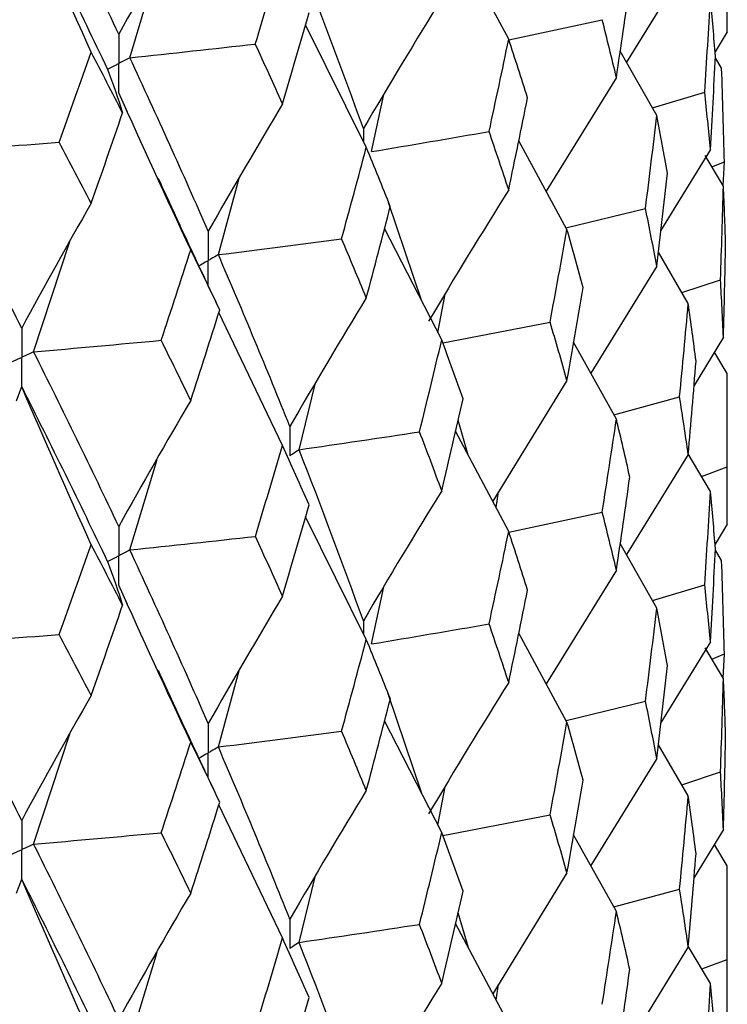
# Paper-space layout '_Dimetric' of a CAD drawing. Header units: millimetres. Extents: x -25 to 126, y -9 to 379.
# Tile 22 of 51: x 15.62 to 19.75, y 18.71 to 24.46. Entities that reach past the tile are written whole.
import ezdxf

# ---------------------------------------------------------------- set-up
doc = ezdxf.new("R2010")
doc.units = ezdxf.units.MM

psp = doc.layouts.new('_Dimetric')

# ---------------------------------------------------------------- linework, layer by layer
at = {"color": 7, "linetype": 'Continuous', "lineweight": 25}
for p, q in [((18.4744, 24.3458), (18.1647, 24.9326)), ((19.5225, 24.7972), (19.1618, 24.2126)), ((16.2628, 24.2381), (16.4221, 24.7676)), ((18.4758, 24.3417), (19.0203, 24.4601)), ((17.6433, 23.7149), (17.2889, 24.4307)), ((19.7497, 24.3899), (19.6789, 24.2727)), ((19.3393, 23.9007), (19.1253, 24.2766)), ((19.7173, 24.1773), (19.6806, 24.2374)), ((19.1031, 24.1225), (18.6931, 23.4578)), ((19.3138, 23.9456), (19.6182, 24.0372)), ((16.2499, 23.9202), (16.1984, 24.0333)), ((17.6739, 23.6899), (17.7458, 24.0231)), ((18.8146, 23.2342), (18.5328, 23.7529)), ((19.6522, 23.7016), (19.3609, 23.227)), ((19.728, 23.4882), (19.6211, 23.6668)), ((19.6606, 23.6009), (19.733, 23.6308)), ((19.7265, 23.4907), (19.733, 23.6308)), ((16.7796, 23.0881), (16.9014, 23.5342)), ((17.9674, 22.8164), (17.7735, 23.3935)), ((18.8087, 23.2451), (19.2726, 23.3578)), ((18.0837, 22.5896), (17.7497, 23.241)), ((15.7015, 22.5206), (15.9128, 23.1641)), ((19.5225, 22.8025), (19.3486, 23.1024)), ((19.3393, 23.0205), (18.9539, 22.3959)), ((19.4854, 22.8665), (19.7105, 22.9418)), ((18.0616, 22.6328), (18.1037, 22.8578)), ((17.1547, 21.974), (16.7833, 22.751)), ((18.0896, 22.5732), (18.7158, 22.6942)), ((19.728, 22.6064), (19.5562, 22.3247)), ((19.1031, 22.1277), (18.8532, 22.5769)), ((19.7497, 22.3938), (19.6767, 22.5146)), ((15.6021, 22.2338), (15.6318, 22.3172)), ((17.2504, 21.9487), (17.3442, 22.3319)), ((18.8146, 22.3539), (18.3814, 21.6476)), ((19.0888, 22.1535), (19.472, 22.2573)), ((19.75, 21.6218), (19.75, 22.2184)), ((18.2387, 21.9179), (18.1793, 22.1206)), ((18.4744, 21.4713), (18.1647, 22.058)), ((19.5225, 21.9208), (19.162, 21.3362)), ((19.6522, 21.7055), (19.5228, 21.9249)), ((16.2628, 21.3633), (16.4222, 21.8922)), ((19.6005, 21.7931), (19.7488, 21.8483)), ((18.4008, 21.6109), (18.4153, 21.703)), ((18.4759, 21.4666), (19.0202, 21.5849)), ((17.6433, 20.8403), (17.2889, 21.556)), ((19.7497, 21.5144), (19.6788, 21.3971)), ((19.3393, 21.0244), (19.1253, 21.4007)), ((19.7173, 21.3016), (19.6806, 21.3617)), ((19.1031, 21.246), (18.6933, 20.5813)), ((19.314, 21.0689), (19.6182, 21.1606)), ((16.25, 21.0453), (16.1984, 21.1586)), ((17.6739, 20.8148), (17.7459, 21.1484)), ((18.8146, 20.3578), (18.5328, 20.8771)), ((19.6522, 20.8261), (19.3609, 20.3519)), ((19.728, 20.6126), (19.6211, 20.7911)), ((19.66, 20.726), (19.733, 20.7561)), ((19.7264, 20.6152), (19.733, 20.7561)), ((16.7796, 20.213), (16.9014, 20.6596)), ((17.9668, 19.9415), (17.7716, 20.5234)), ((18.8089, 20.3683), (19.2726, 20.4812)), ((18.0837, 19.7133), (17.7498, 20.3654)), ((15.7014, 19.6456), (15.913, 20.2898)), ((19.5225, 19.9269), (19.3486, 20.2264)), ((19.3393, 20.1449), (18.9536, 19.5205)), ((19.4849, 19.9917), (19.7105, 20.0671)), ((18.0616, 19.7563), (18.1036, 19.9808)), ((17.1547, 19.0977), (16.7833, 19.8755)), ((18.0898, 19.6964), (18.7159, 19.8175)), ((19.728, 19.7318), (19.5561, 19.4498)), ((19.1031, 19.2521), (18.8532, 19.7008)), ((19.7497, 19.5193), (19.6771, 19.6393)), ((15.6023, 19.3589), (15.6318, 19.4419)), ((17.2504, 19.0719), (17.3441, 19.4549)), ((18.8146, 19.4784), (18.3811, 18.7723)), ((19.0883, 19.2787), (19.4721, 19.3826)), ((19.75, 18.7452), (19.75, 19.3437)), ((18.2392, 19.0408), (18.1793, 19.2445)), ((18.4744, 18.5957), (18.1647, 19.1817)), ((19.5225, 19.0461), (19.1622, 18.4613)), ((19.6522, 18.8309), (19.5228, 19.0503)), ((16.2628, 18.4864), (16.422, 19.0151)), ((19.601, 18.9178), (19.7488, 18.9727)), ((18.4007, 18.7353), (18.4153, 18.8282))]:
    psp.add_line(p, q, dxfattribs=at)
at = {"color": 8, "linetype": 'Continuous', "lineweight": 25}
for p, q in [((17.626, 23.8242), (17.6259, 23.75)), ((17.626, 20.9493), (17.6259, 20.8755))]:
    psp.add_line(p, q, dxfattribs=at)
at = {"color": 7, "linetype": 'Continuous', "lineweight": 25}
for points in [[(16.1984, 24.3755), (16.0384, 24.7152), (15.8727, 25.0561), (15.7015, 25.3976)], [(16.0377, 24.2702), (15.8998, 24.5771), (15.7645, 24.885), (15.6318, 25.1941)], [(16.1333, 24.1709), (15.9718, 24.5109), (15.8045, 24.8522), (15.6318, 25.1941)], [(16.6189, 25.1125), (16.476, 24.8692), (16.3358, 24.6235), (16.1984, 24.3755)], [(16.9954, 24.3179), (17.0492, 24.4952), (17.1023, 24.6726), (17.1547, 24.8501)], [(17.626, 23.8242), (17.5071, 24.156), (17.3818, 24.4892), (17.2504, 24.8235)], [(19.7497, 24.3899), (19.7503, 24.5016), (19.75, 24.6133), (19.7488, 24.7249)], [(19.1031, 24.1225), (19.1299, 24.303), (19.1559, 24.4835), (19.181, 24.6642)], [(18.0837, 24.5839), (17.9281, 24.3329), (17.7756, 24.0796), (17.626, 23.8242)], [(19.6182, 24.0372), (19.6304, 24.2188), (19.6417, 24.4004), (19.6522, 24.5819)], [(19.6811, 24.2472), (19.6723, 24.3589), (19.6627, 24.4704), (19.6522, 24.5819)], [(17.1547, 23.9683), (17.207, 24.1458), (17.2586, 24.3235), (17.3095, 24.5014)], [(19.1031, 24.1225), (19.0763, 24.235), (19.0487, 24.3474), (19.0203, 24.4601)], [(18.3601, 23.8071), (18.399, 23.9865), (18.4371, 24.1661), (18.4744, 24.3458)], [(18.584, 24.0045), (18.5483, 24.1181), (18.5117, 24.2319), (18.4744, 24.3458)], [(15.8507, 23.7441), (15.9137, 23.9193), (15.976, 24.0947), (16.0377, 24.2702)], [(16.2205, 23.9156), (16.1603, 24.0337), (16.0993, 24.1519), (16.0377, 24.2702)], [(16.2628, 24.2381), (16.5077, 24.264), (16.7519, 24.2906), (16.9954, 24.3179)], [(17.1547, 23.9683), (17.1023, 24.0846), (17.0492, 24.2012), (16.9954, 24.3179)], [(16.7205, 23.2242), (16.5739, 23.5606), (16.4212, 23.8987), (16.2628, 24.2381)], [(19.6522, 23.7016), (19.6627, 23.8835), (19.6723, 24.0654), (19.6811, 24.2472)], [(16.1333, 24.1709), (16.1646, 24.0859), (16.1936, 24.0008), (16.2205, 23.9156)], [(19.733, 23.6308), (19.7286, 23.813), (19.7234, 23.9952), (19.7173, 24.1773)], [(19.6522, 23.7016), (19.6417, 23.8135), (19.6304, 23.9253), (19.6182, 24.0372)], [(16.6189, 23.1163), (16.476, 23.4208), (16.3358, 23.7265), (16.1984, 24.0333)], [(18.4744, 23.466), (18.5117, 23.6454), (18.5483, 23.8248), (18.584, 24.0045)], [(17.1547, 23.9683), (17.0071, 23.7226), (16.8624, 23.4745), (16.7205, 23.2242)], [(16.0377, 23.3885), (16.0993, 23.564), (16.1603, 23.7397), (16.2205, 23.9156)], [(19.2726, 23.3578), (19.2957, 23.5388), (19.3179, 23.7198), (19.3393, 23.9007)], [(19.4011, 23.5645), (19.3813, 23.6766), (19.3607, 23.7887), (19.3393, 23.9007)], [(17.6739, 23.6899), (17.9036, 23.7283), (18.1324, 23.7674), (18.3601, 23.8071)], [(18.4744, 23.466), (18.4371, 23.5796), (18.399, 23.6932), (18.3601, 23.8071)], [(15.0971, 23.6903), (15.3487, 23.7075), (15.5999, 23.7254), (15.8507, 23.7441)], [(15.6318, 22.6591), (15.4591, 23.001), (15.2808, 23.3449), (15.0971, 23.6903)], [(16.0377, 23.3885), (15.976, 23.5068), (15.9137, 23.6253), (15.8507, 23.7441)], [(17.4988, 23.1807), (17.5477, 23.3585), (17.5959, 23.5366), (17.6433, 23.7149)], [(17.7833, 23.3692), (17.7374, 23.4842), (17.6908, 23.5995), (17.6433, 23.7149)], [(19.3393, 23.0205), (19.3607, 23.2018), (19.3813, 23.3832), (19.4011, 23.5645)], [(18.4744, 23.466), (18.3155, 23.2125), (18.1596, 22.9568), (18.0069, 22.6989)], [(19.7105, 22.9418), (19.7172, 23.1239), (19.723, 23.3061), (19.728, 23.4882)], [(19.7404, 23.1528), (19.7371, 23.2646), (19.733, 23.3764), (19.728, 23.4882)], [(16.0377, 23.3885), (15.8998, 23.1477), (15.7645, 22.9046), (15.6318, 22.6591)], [(17.6433, 22.8351), (17.6908, 23.013), (17.7374, 23.1909), (17.7833, 23.3692)], [(19.3393, 23.0205), (19.3179, 23.1329), (19.2957, 23.2453), (19.2726, 23.3578)], [(18.7158, 22.6942), (18.7496, 22.8742), (18.7825, 23.0542), (18.8146, 23.2342)], [(18.9084, 22.8953), (18.8779, 23.0083), (18.8467, 23.1213), (18.8146, 23.2342)], [(16.7796, 23.0881), (17.0201, 23.1182), (17.2599, 23.1491), (17.4988, 23.1807)], [(17.6433, 22.8351), (17.5959, 22.9502), (17.5478, 23.0653), (17.4988, 23.1807)], [(16.4458, 22.5877), (16.5042, 22.7637), (16.5619, 22.9399), (16.6189, 23.1163)], [(16.7878, 22.7653), (16.7323, 22.8821), (16.676, 22.9991), (16.6189, 23.1163)], [(19.728, 22.6064), (19.733, 22.7885), (19.7371, 22.9706), (19.7404, 23.1528)], [(17.1968, 22.0839), (17.0638, 22.4181), (16.9247, 22.7519), (16.7796, 23.0881)], [(18.8146, 22.3539), (18.8467, 22.5343), (18.878, 22.7148), (18.9084, 22.8953)], [(19.728, 22.6064), (19.723, 22.7182), (19.7172, 22.8299), (19.7105, 22.9418)], [(17.6433, 22.8351), (17.4915, 22.587), (17.3427, 22.3366), (17.1968, 22.0839)], [(19.472, 22.2573), (19.4897, 22.439), (19.5065, 22.6208), (19.5225, 22.8025)], [(19.5679, 22.4661), (19.5536, 22.5782), (19.5385, 22.6904), (19.5225, 22.8025)], [(16.6189, 22.2365), (16.676, 22.4126), (16.7322, 22.5888), (16.7878, 22.7653)], [(18.8146, 22.3539), (18.7825, 22.4673), (18.7496, 22.5807), (18.7158, 22.6942)], [(15.7015, 22.5206), (15.9501, 22.5423), (16.1982, 22.5646), (16.4458, 22.5877)], [(16.6189, 22.2365), (16.5619, 22.3534), (16.5042, 22.4704), (16.4458, 22.5877)], [(17.954, 22.0536), (17.998, 22.2323), (18.0412, 22.411), (18.0837, 22.5896)], [(18.2086, 22.2469), (18.1678, 22.3611), (18.1261, 22.4754), (18.0837, 22.5896)], [(16.1984, 21.5006), (16.0384, 21.8398), (15.8728, 22.179), (15.7015, 22.5206)], [(19.5225, 21.9208), (19.5385, 22.1024), (19.5536, 22.2842), (19.5679, 22.4661)], [(19.7488, 21.8483), (19.75, 22.0301), (19.7503, 22.2119), (19.7497, 22.3938)], [(16.0377, 21.3942), (15.8997, 21.7007), (15.7644, 22.0084), (15.6318, 22.3172)], [(16.1333, 21.296), (15.9717, 21.6357), (15.8046, 21.9753), (15.6318, 22.3172)], [(19.5225, 21.9208), (19.5065, 22.0328), (19.4897, 22.145), (19.472, 22.2573)], [(16.6189, 22.2365), (16.4759, 21.9936), (16.3358, 21.7483), (16.1984, 21.5006)], [(18.0837, 21.7093), (18.1261, 21.8884), (18.1678, 22.0676), (18.2086, 22.2469)], [(19.0202, 21.5849), (19.0487, 21.7658), (19.0763, 21.9467), (19.1031, 22.1277)], [(19.1811, 21.7892), (19.1559, 21.902), (19.1299, 22.0148), (19.1031, 22.1277)], [(17.2504, 21.9487), (17.4858, 21.983), (17.7204, 22.018), (17.954, 22.0536)], [(18.0837, 21.7093), (18.0412, 21.824), (17.998, 21.9388), (17.954, 22.0536)], [(16.9955, 21.443), (17.0493, 21.62), (17.1024, 21.797), (17.1547, 21.974)], [(17.3094, 21.6264), (17.2585, 21.7422), (17.2069, 21.8581), (17.1547, 21.974)], [(17.626, 20.9493), (17.507, 21.2817), (17.3817, 21.615), (17.2504, 21.9487)], [(19.7497, 21.5144), (19.7503, 21.6258), (19.75, 21.737), (19.7488, 21.8483)], [(19.1031, 21.246), (19.1299, 21.4269), (19.1559, 21.608), (19.1811, 21.7892)], [(18.0837, 21.7093), (17.9281, 21.4582), (17.7756, 21.2049), (17.626, 20.9493)], [(19.6182, 21.1606), (19.6304, 21.3421), (19.6417, 21.5238), (19.6522, 21.7055)], [(19.6811, 21.3705), (19.6723, 21.4821), (19.6627, 21.5938), (19.6522, 21.7055)], [(17.1547, 21.0938), (17.207, 21.2712), (17.2585, 21.4488), (17.3094, 21.6264)], [(19.1031, 21.246), (19.0763, 21.3588), (19.0487, 21.4718), (19.0202, 21.5849)], [(18.36, 20.9319), (18.399, 21.1116), (18.4371, 21.2914), (18.4744, 21.4713)], [(18.5841, 21.1295), (18.5483, 21.2433), (18.5118, 21.3573), (18.4744, 21.4713)], [(15.8508, 20.8692), (15.9138, 21.0442), (15.9761, 21.2192), (16.0377, 21.3942)], [(16.2204, 21.0406), (16.1602, 21.1584), (16.0993, 21.2763), (16.0377, 21.3942)], [(16.2628, 21.3633), (16.5077, 21.3892), (16.752, 21.4158), (16.9955, 21.443)], [(17.1547, 21.0938), (17.1023, 21.2101), (17.0493, 21.3265), (16.9955, 21.443)], [(16.7205, 20.3493), (16.5738, 20.6863), (16.4212, 21.0245), (16.2628, 21.3633)], [(19.6522, 20.8261), (19.6627, 21.0077), (19.6723, 21.189), (19.6811, 21.3705)], [(16.1333, 21.296), (16.1645, 21.211), (16.1935, 21.1259), (16.2204, 21.0406)], [(19.733, 20.7561), (19.7286, 20.9381), (19.7234, 21.1199), (19.7173, 21.3016)], [(19.6522, 20.8261), (19.6417, 20.9377), (19.6304, 21.0491), (19.6182, 21.1606)], [(16.6189, 20.2418), (16.476, 20.5462), (16.3358, 20.8518), (16.1984, 21.1586)], [(18.4744, 20.5895), (18.5118, 20.7694), (18.5483, 20.9493), (18.5841, 21.1295)], [(17.1547, 21.0938), (17.0071, 20.8479), (16.8624, 20.5998), (16.7205, 20.3493)], [(16.0377, 20.5139), (16.0993, 20.6894), (16.1602, 20.865), (16.2204, 21.0406)], [(19.2726, 20.4812), (19.2957, 20.6621), (19.3179, 20.8432), (19.3393, 21.0244)], [(19.401, 20.6878), (19.3813, 20.7998), (19.3607, 20.9121), (19.3393, 21.0244)], [(17.6739, 20.8148), (17.9036, 20.8532), (18.1323, 20.8922), (18.36, 20.9319)], [(18.4744, 20.5895), (18.4371, 20.7035), (18.399, 20.8176), (18.36, 20.9319)], [(15.0971, 20.8154), (15.3488, 20.8327), (15.6, 20.8506), (15.8508, 20.8692)], [(15.6318, 19.7841), (15.459, 20.1267), (15.2807, 20.4707), (15.0971, 20.8154)], [(16.0377, 20.5139), (15.9761, 20.6322), (15.9138, 20.7507), (15.8508, 20.8692)], [(17.4987, 20.3054), (17.5477, 20.4836), (17.5959, 20.6619), (17.6433, 20.8403)], [(17.7835, 20.4941), (17.7375, 20.6094), (17.6908, 20.7248), (17.6433, 20.8403)], [(19.3393, 20.1449), (19.3607, 20.3259), (19.3813, 20.5068), (19.401, 20.6878)], [(18.4744, 20.5895), (18.3156, 20.3358), (18.1597, 20.08), (18.0069, 19.822)], [(19.7105, 20.0671), (19.7172, 20.249), (19.723, 20.4308), (19.728, 20.6126)], [(19.7404, 20.278), (19.7371, 20.3896), (19.733, 20.5011), (19.728, 20.6126)], [(16.0377, 20.5139), (15.8997, 20.2731), (15.7644, 20.0298), (15.6318, 19.7841)], [(17.6433, 19.9586), (17.6908, 20.1369), (17.7375, 20.3155), (17.7835, 20.4941)], [(19.3393, 20.1449), (19.3179, 20.2571), (19.2957, 20.3691), (19.2726, 20.4812)], [(18.7159, 19.8175), (18.7496, 19.9975), (18.7825, 20.1776), (18.8146, 20.3578)], [(18.9084, 20.0185), (18.8779, 20.1315), (18.8466, 20.2446), (18.8146, 20.3578)], [(16.7796, 20.213), (17.0201, 20.2431), (17.2598, 20.2739), (17.4987, 20.3054)], [(17.6433, 19.9586), (17.5959, 20.074), (17.5477, 20.1897), (17.4987, 20.3054)], [(16.4456, 19.7125), (16.5041, 19.8888), (16.5619, 20.0652), (16.6189, 20.2418)], [(16.788, 19.8902), (16.7324, 20.0073), (16.676, 20.1245), (16.6189, 20.2418)], [(19.728, 19.7318), (19.733, 19.9139), (19.7371, 20.096), (19.7404, 20.278)], [(17.1968, 19.207), (17.0639, 19.5407), (16.9247, 19.8762), (16.7796, 20.213)], [(18.8146, 19.4784), (18.8466, 19.6585), (18.8779, 19.8384), (18.9084, 20.0185)], [(19.728, 19.7318), (19.723, 19.8436), (19.7172, 19.9554), (19.7105, 20.0671)], [(17.6433, 19.9586), (17.4916, 19.7103), (17.3428, 19.4598), (17.1968, 19.207)], [(19.4721, 19.3826), (19.4897, 19.5641), (19.5065, 19.7455), (19.5225, 19.9269)], [(19.5679, 19.5913), (19.5536, 19.7032), (19.5385, 19.8151), (19.5225, 19.9269)], [(16.6189, 19.3601), (16.676, 19.5366), (16.7324, 19.7133), (16.788, 19.8902)], [(18.8146, 19.4784), (18.7825, 19.5915), (18.7496, 19.7044), (18.7159, 19.8175)], [(15.7014, 19.6456), (15.9501, 19.6671), (16.1981, 19.6894), (16.4456, 19.7125)], [(16.6189, 19.3601), (16.5619, 19.4773), (16.5041, 19.5948), (16.4456, 19.7125)], [(17.9541, 19.177), (17.9981, 19.3555), (18.0413, 19.5343), (18.0837, 19.7133)], [(18.2086, 19.3701), (18.1677, 19.4843), (18.1261, 19.5987), (18.0837, 19.7133)], [(16.1984, 18.6236), (16.0385, 18.9625), (15.8728, 19.3033), (15.7014, 19.6456)], [(19.5225, 19.0461), (19.5385, 19.2279), (19.5536, 19.4096), (19.5679, 19.5913)], [(19.7488, 18.9727), (19.75, 19.1549), (19.7503, 19.3371), (19.7497, 19.5193)], [(16.0377, 18.5178), (15.8997, 18.8247), (15.7644, 19.1328), (15.6318, 19.4419)], [(16.1333, 18.4192), (15.9719, 18.7582), (15.8046, 19.0994), (15.6318, 19.4419)], [(19.5225, 19.0461), (19.5065, 19.1583), (19.4897, 19.2704), (19.4721, 19.3826)], [(16.6189, 19.3601), (16.476, 19.1169), (16.3358, 18.8714), (16.1984, 18.6236)], [(18.0837, 18.8338), (18.1261, 19.0126), (18.1677, 19.1913), (18.2086, 19.3701)], [(19.0203, 18.7102), (19.0487, 18.8909), (19.0763, 19.0715), (19.1031, 19.2521)], [(19.1811, 18.9144), (19.1559, 19.027), (19.1299, 19.1396), (19.1031, 19.2521)], [(17.2504, 19.0719), (17.4858, 19.1062), (17.7204, 19.1412), (17.9541, 19.177)], [(18.0837, 18.8338), (18.0412, 18.9482), (17.9981, 19.0625), (17.9541, 19.177)], [(16.9956, 18.5664), (17.0494, 18.7433), (17.1024, 18.9204), (17.1547, 19.0977)], [(17.3093, 18.7497), (17.2585, 18.8655), (17.2069, 18.9815), (17.1547, 19.0977)], [(17.626, 18.0746), (17.507, 18.4067), (17.3818, 18.7385), (17.2504, 19.0719)], [(19.7497, 18.6376), (19.7503, 18.7493), (19.75, 18.861), (19.7488, 18.9727)], [(19.1031, 18.3714), (19.1299, 18.5523), (19.1559, 18.7334), (19.1811, 18.9144)], [(18.0837, 18.8338), (17.9281, 18.583), (17.7755, 18.3299), (17.626, 18.0746)], [(19.6182, 18.285), (19.6303, 18.4669), (19.6417, 18.6489), (19.6522, 18.8309)], [(19.6811, 18.4952), (19.6723, 18.6071), (19.6627, 18.719), (19.6522, 18.8309)], [(17.1547, 18.2183), (17.2069, 18.3954), (17.2585, 18.5724), (17.3093, 18.7497)]]:
    psp.add_open_spline(points, degree=3, dxfattribs=at)
for points, knots in [([(16.1984, 24.3755), (16.1983, 24.3294), (16.1982, 24.2833), (16.1982, 24.2371), (16.1982, 24.2263), (16.1982, 24.2154), (16.1982, 24.2044)], [0, 0, 0, 0, 0.0001467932, 0.0001467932, 0.0001467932, 0.0001814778, 0.0001814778, 0.0001814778, 0.0001814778]), ([(16.2628, 24.2381), (16.2475, 24.2301), (16.2322, 24.2221), (16.2169, 24.2142), (16.2107, 24.2109), (16.2045, 24.2077), (16.1982, 24.2044)], [0, 0, 0, 0, 0.0000851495, 0.0000851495, 0.0000851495, 0.0001198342, 0.0001198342, 0.0001198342, 0.0001198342]), ([(16.1333, 24.1709), (16.1487, 24.1788), (16.1641, 24.1868), (16.1795, 24.1947), (16.1857, 24.198), (16.192, 24.2012), (16.1982, 24.2044)], [0, 0, 0, 0, 0.0000851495, 0.0000851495, 0.0000851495, 0.0001198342, 0.0001198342, 0.0001198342, 0.0001198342]), ([(16.1984, 24.0333), (16.1983, 24.0795), (16.1982, 24.1256), (16.1982, 24.1717), (16.1982, 24.1826), (16.1982, 24.1935), (16.1982, 24.2044)], [0, 0, 0, 0, 0.0001467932, 0.0001467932, 0.0001467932, 0.0001814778, 0.0001814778, 0.0001814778, 0.0001814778]), ([(16.7889, 22.763), (16.7283, 22.891), (16.6072, 23.1469), (16.4894, 23.4041), (16.4305, 23.5325)], [0, 0, 0, 0, 0.500299, 1, 1, 1, 1]), ([(16.7205, 23.2242), (16.7204, 23.1782), (16.7204, 23.1321), (16.7204, 23.086), (16.7204, 23.0751), (16.7204, 23.0642), (16.7204, 23.0533)], [0, 0, 0, 0, 0.0001466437, 0.0001466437, 0.0001466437, 0.000181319, 0.000181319, 0.000181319, 0.000181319]), ([(16.7796, 23.0881), (16.7656, 23.0798), (16.7516, 23.0716), (16.7375, 23.0634), (16.7318, 23.06), (16.7261, 23.0567), (16.7204, 23.0533)], [0, 0, 0, 0, 0.0000852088, 0.0000852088, 0.0000852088, 0.0001198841, 0.0001198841, 0.0001198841, 0.0001198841]), ([(15.6318, 22.6591), (15.6317, 22.613), (15.6317, 22.5669), (15.6317, 22.5208), (15.6317, 22.5099), (15.6317, 22.499), (15.6317, 22.4882)], [0, 0, 0, 0, 0.0001466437, 0.0001466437, 0.0001466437, 0.000181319, 0.000181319, 0.000181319, 0.000181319]), ([(15.5615, 22.4557), (15.5782, 22.4634), (15.5948, 22.4711), (15.6114, 22.4788), (15.6182, 22.4819), (15.6249, 22.485), (15.6317, 22.4882)], [0, 0, 0, 0, 0.0000852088, 0.0000852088, 0.0000852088, 0.0001198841, 0.0001198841, 0.0001198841, 0.0001198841]), ([(15.7015, 22.5206), (15.685, 22.5129), (15.6684, 22.5052), (15.6519, 22.4975), (15.6452, 22.4944), (15.6384, 22.4913), (15.6317, 22.4882)], [0, 0, 0, 0, 0.0000852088, 0.0000852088, 0.0000852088, 0.0001198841, 0.0001198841, 0.0001198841, 0.0001198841]), ([(15.6318, 22.3172), (15.6317, 22.3633), (15.6317, 22.4094), (15.6317, 22.4555), (15.6317, 22.4664), (15.6317, 22.4773), (15.6317, 22.4882)], [0, 0, 0, 0, 0.000146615, 0.000146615, 0.000146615, 0.0001812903, 0.0001812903, 0.0001812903, 0.0001812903]), ([(17.1968, 22.0839), (17.1967, 22.0379), (17.1967, 21.9918), (17.1967, 21.9457), (17.1967, 21.9348), (17.1967, 21.9239), (17.1967, 21.913)], [0, 0, 0, 0, 0.0001466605, 0.0001466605, 0.0001466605, 0.0001813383, 0.0001813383, 0.0001813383, 0.0001813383]), ([(17.2504, 21.9487), (17.2377, 21.9403), (17.225, 21.9318), (17.2122, 21.9233), (17.2071, 21.9199), (17.2019, 21.9164), (17.1967, 21.913)], [0, 0, 0, 0, 0.0000851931, 0.0000851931, 0.0000851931, 0.0001198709, 0.0001198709, 0.0001198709, 0.0001198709]), ([(16.1984, 21.5006), (16.1983, 21.4545), (16.1982, 21.4084), (16.1982, 21.3623), (16.1982, 21.3514), (16.1982, 21.3405), (16.1982, 21.3296)], [0, 0, 0, 0, 0.0001466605, 0.0001466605, 0.0001466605, 0.0001813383, 0.0001813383, 0.0001813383, 0.0001813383]), ([(16.2628, 21.3633), (16.2475, 21.3553), (16.2323, 21.3473), (16.2169, 21.3393), (16.2107, 21.3361), (16.2045, 21.3329), (16.1982, 21.3296)], [0, 0, 0, 0, 0.0000851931, 0.0000851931, 0.0000851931, 0.0001198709, 0.0001198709, 0.0001198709, 0.0001198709]), ([(16.1333, 21.296), (16.1487, 21.304), (16.1641, 21.3119), (16.1795, 21.3199), (16.1857, 21.3231), (16.192, 21.3264), (16.1982, 21.3296)], [0, 0, 0, 0, 0.0000851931, 0.0000851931, 0.0000851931, 0.0001198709, 0.0001198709, 0.0001198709, 0.0001198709]), ([(16.1984, 21.1586), (16.1983, 21.2047), (16.1982, 21.2508), (16.1982, 21.2969), (16.1982, 21.3078), (16.1982, 21.3187), (16.1982, 21.3296)], [0, 0, 0, 0, 0.0001466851, 0.0001466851, 0.0001466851, 0.0001813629, 0.0001813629, 0.0001813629, 0.0001813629]), ([(16.7864, 19.8935), (16.7262, 20.021), (16.6057, 20.2756), (16.4885, 20.5314), (16.4299, 20.6593)], [0, 0, 0, 0, 0.5003369, 1, 1, 1, 1]), ([(16.7205, 20.3493), (16.7204, 20.3032), (16.7204, 20.2571), (16.7204, 20.2109), (16.7204, 20.2), (16.7204, 20.1891), (16.7204, 20.1782)], [0, 0, 0, 0, 0.0001467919, 0.0001467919, 0.0001467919, 0.0001814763, 0.0001814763, 0.0001814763, 0.0001814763]), ([(16.7796, 20.213), (16.7656, 20.2047), (16.7516, 20.1965), (16.7375, 20.1883), (16.7318, 20.1849), (16.7261, 20.1816), (16.7204, 20.1782)], [0, 0, 0, 0, 0.0000851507, 0.0000851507, 0.0000851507, 0.0001198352, 0.0001198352, 0.0001198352, 0.0001198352]), ([(15.6318, 19.7841), (15.6317, 19.738), (15.6317, 19.6919), (15.6317, 19.6458), (15.6317, 19.6349), (15.6317, 19.624), (15.6317, 19.6131)], [0, 0, 0, 0, 0.0001467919, 0.0001467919, 0.0001467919, 0.0001814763, 0.0001814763, 0.0001814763, 0.0001814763]), ([(15.5616, 19.5807), (15.5782, 19.5883), (15.5948, 19.596), (15.6114, 19.6037), (15.6182, 19.6068), (15.6249, 19.6099), (15.6317, 19.6131)], [0, 0, 0, 0, 0.0000851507, 0.0000851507, 0.0000851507, 0.0001198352, 0.0001198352, 0.0001198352, 0.0001198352]), ([(15.7014, 19.6456), (15.685, 19.6379), (15.6684, 19.6302), (15.6519, 19.6225), (15.6452, 19.6193), (15.6384, 19.6162), (15.6317, 19.6131)], [0, 0, 0, 0, 0.0000851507, 0.0000851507, 0.0000851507, 0.0001198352, 0.0001198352, 0.0001198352, 0.0001198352]), ([(15.6318, 19.4419), (15.6317, 19.4881), (15.6317, 19.5342), (15.6317, 19.5804), (15.6317, 19.5913), (15.6317, 19.6022), (15.6317, 19.6131)], [0, 0, 0, 0, 0.0001467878, 0.0001467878, 0.0001467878, 0.0001814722, 0.0001814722, 0.0001814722, 0.0001814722]), ([(17.1968, 19.207), (17.1967, 19.161), (17.1967, 19.1149), (17.1967, 19.0688), (17.1967, 19.0579), (17.1967, 19.047), (17.1967, 19.0361)], [0, 0, 0, 0, 0.0001465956, 0.0001465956, 0.0001465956, 0.0001812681, 0.0001812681, 0.0001812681, 0.0001812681]), ([(17.2504, 19.0719), (17.2377, 19.0634), (17.225, 19.0549), (17.2122, 19.0465), (17.2071, 19.043), (17.2019, 19.0396), (17.1967, 19.0361)], [0, 0, 0, 0, 0.000085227, 0.000085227, 0.000085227, 0.0001198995, 0.0001198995, 0.0001198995, 0.0001198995])]:
    psp.add_open_spline(points, degree=3, knots=knots, dxfattribs=at)
at = {"color": 8, "linetype": 'Continuous', "lineweight": 25}
for points, knots in [([(16.7204, 23.0533), (16.7146, 23.05), (16.6969, 23.0396), (16.679, 23.0292), (16.6669, 23.0222)], [0, 0, 0, 0, 0.322338, 1, 1, 1, 1]), ([(16.7205, 22.9084), (16.7204, 22.9458), (16.7204, 22.9941), (16.7204, 23.0424), (16.7204, 23.0533)], [0, 0, 0, 0, 0.774392, 1, 1, 1, 1]), ([(16.7204, 20.1782), (16.7146, 20.1749), (16.6969, 20.1645), (16.6791, 20.1542), (16.6671, 20.1472)], [0, 0, 0, 0, 0.323386, 1, 1, 1, 1]), ([(16.7205, 20.0337), (16.7204, 20.071), (16.7204, 20.1192), (16.7204, 20.1673), (16.7204, 20.1782)], [0, 0, 0, 0, 0.773761, 1, 1, 1, 1])]:
    psp.add_open_spline(points, degree=3, knots=knots, dxfattribs=at)

doc.saveas('drawing.dxf')
